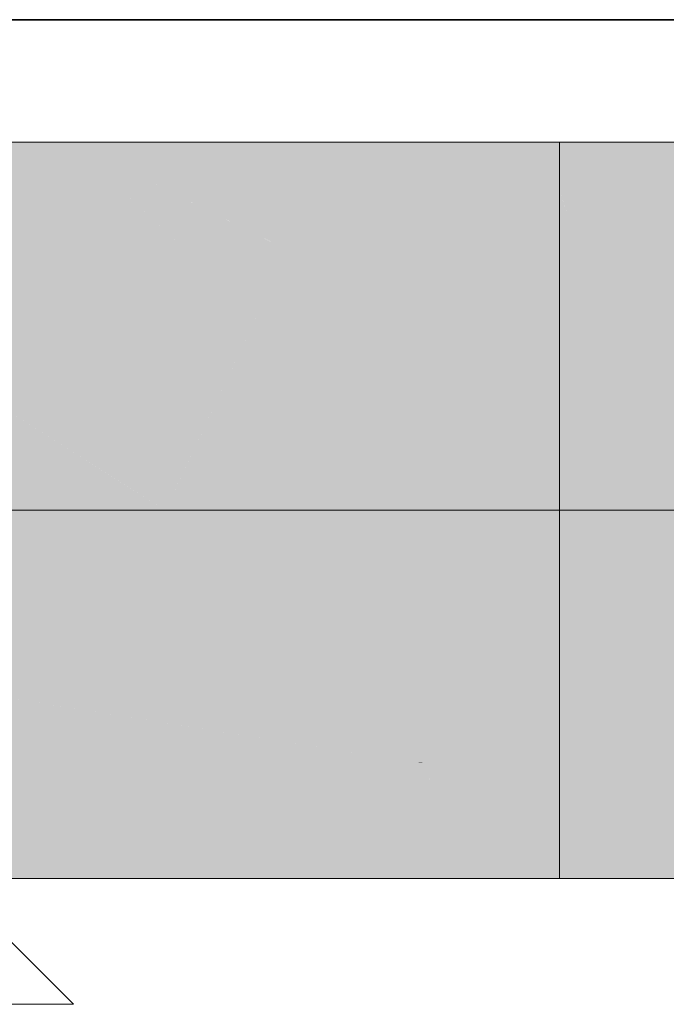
# Model space of a CAD drawing. Extents: x -223 to 557, y -138 to 606.
# Tile 17 of 256: x -8.377 to -7.411, y 4.052 to 5.523. Entities that reach past the tile are written whole.
import ezdxf

# ---------------------------------------------------------------- set-up
doc = ezdxf.new("R2010")
doc.units = 0
doc.layers.get('0').update_dxf_attribs({"lineweight": 35})
for name, color, linetype, lineweight in [('0-Shading', 7, 'Continuous', 35), ('5_EG-NEU', 7, 'Continuous', 25), ('5_EG-WANDFLÄCHENMATERIAL', 7, 'Continuous', 25)]:
    doc.layers.add(name, color=color, linetype=linetype, lineweight=lineweight)
doc.layers.add('H_Ruecklauf_OG', color=5, linetype='Continuous', lineweight=18, true_color=0x0000ff)

# ---------------------------------------------------------------- blocks, each defined once
blk = doc.blocks.new('Shading-A07ALDT31N', base_point=(-18.54, 59.0494))
at = {"layer": '0-Shading', "color": 174, "true_color": 0x0000b0}
for points in [[(-8.7748, 5.1788), (-8.1288, 5.1788), (-9.2471, 5.3399)], [(-8.1288, 5.1788), (-9.2471, 5.3399), (-8.3016, 5.3399)], [(-8.2766, 5.3275), (-8.237, 5.3275), (-8.3016, 5.3399)], [(-8.237, 5.3275), (-7.7607, 5.3275), (-8.3016, 5.3399)], [(-7.7607, 5.3275), (-8.3016, 5.3399), (-7.7792, 5.3399)], [(-8.0353, 5.2079), (-8.16, 5.2079), (-8.3016, 5.3399)], [(-7.7607, 5.3275), (-7.5706, 5.3275), (-7.7792, 5.3399)], [(-7.5706, 5.3275), (-7.7792, 5.3399), (-7.5706, 5.3399)], [(-8.0187, 5.1997), (-8.237, 5.3275), (-8.2766, 5.3275)], [(-7.5706, 5.1997), (-7.7607, 5.3275), (-8.237, 5.3275)], [(-7.5706, 5.1997), (-8.0187, 5.1997), (-8.237, 5.3275)], [(-7.5706, 5.1997), (-7.5706, 5.3275), (-7.7607, 5.3275)], [(-7.5706, 5.2662), (-7.3312, 5.2662), (-7.5706, 5.3212)], [(-7.3312, 5.2662), (-7.5706, 5.3212), (-7.3934, 5.3212)], [(-8.1288, 5.1788), (-8.0353, 5.2079), (-8.16, 5.2079)], [(-8.1288, 5.1788), (-7.9767, 5.1788), (-8.0353, 5.2079)], [(-7.9767, 5.1788), (-7.5706, 5.1997), (-8.0187, 5.1997)], [(-7.9767, 5.1788), (-7.5706, 5.1788), (-7.5706, 5.1997)], [(-8.7943, 4.2399), (-7.8135, 4.2399), (-8.7658, 4.401)], [(-7.8135, 4.2399), (-8.7658, 4.401), (-7.7611, 4.401)], [(-7.5706, 4.3883), (-7.7652, 4.3883), (-7.5706, 4.401)], [(-7.7652, 4.3883), (-7.5706, 4.401), (-7.7611, 4.401)], [(-7.781, 4.34), (-7.5706, 4.34), (-7.7652, 4.3883)], [(-7.5706, 4.34), (-7.5706, 4.3883), (-7.7652, 4.3883)], [(-7.8135, 4.2399), (-7.5706, 4.2399), (-7.781, 4.34)], [(-7.5706, 4.2399), (-7.781, 4.34), (-7.5706, 4.34)], [(-7.5706, 4.2587), (-7.3982, 4.2587), (-7.5706, 4.3136)], [(-7.3982, 4.2587), (-7.5706, 4.3136), (-7.3717, 4.3136)]]:
    blk.add_solid(points, dxfattribs=at)
at = {"layer": '0-Shading', "color": 174, "true_color": 0x000090}
for points in [[(-7.5706, 5.3355), (-7.4405, 5.3355), (-7.5706, 5.3399)], [(-7.4405, 5.3355), (-7.5706, 5.3399), (-7.4548, 5.3399)], [(-7.4405, 5.3355), (-7.3462, 5.3355), (-7.4548, 5.3399)], [(-7.3462, 5.3355), (-7.4548, 5.3399), (-7.3506, 5.3399)], [(-7.5706, 5.3212), (-7.3934, 5.3212), (-7.5706, 5.3355)], [(-7.3934, 5.3212), (-7.5706, 5.3355), (-7.4405, 5.3355)], [(-7.4004, 5.3233), (-7.3462, 5.3355), (-7.4405, 5.3355)], [(-7.5706, 4.2399), (-7.4575, 4.2399), (-7.5706, 4.2587)], [(-7.4575, 4.2399), (-7.5706, 4.2587), (-7.3982, 4.2587)], [(-7.4575, 4.2399), (-7.3506, 4.2399), (-7.3982, 4.2587)]]:
    blk.add_solid(points, dxfattribs=at)
at = {"layer": '0-Shading', "color": 172, "true_color": 0x0000cd}
for points in [[(-7.5653, 5.2515), (-7.3312, 5.2662), (-7.5706, 5.2662)], [(-7.5506, 5.21), (-7.5706, 5.21), (-7.5706, 5.2662)], [(-7.3213, 5.2515), (-7.5653, 5.2515), (-7.3312, 5.2662)], [(-7.5396, 5.1788), (-7.3213, 5.2515), (-7.5653, 5.2515)], [(-7.5396, 5.1788), (-7.2725, 5.1788), (-7.3213, 5.2515)], [(-7.5396, 5.1788), (-7.5506, 5.21), (-7.5706, 5.21)], [(-7.5706, 5.1788), (-7.5396, 5.1788), (-7.5706, 5.21)], [(-7.5706, 4.3136), (-7.3717, 4.3136), (-7.5706, 4.401)], [(-7.3717, 4.3136), (-7.5706, 4.401), (-7.3798, 4.401)]]:
    blk.add_solid(points, dxfattribs=at)
at = {"layer": '0-Shading', "color": 5, "true_color": 0x0000f5}
for points in [[(-9.5319, 4.7899), (-8.1593, 4.7899), (-8.7748, 5.1788)], [(-8.2075, 4.8204), (-8.1288, 5.1788), (-8.7748, 5.1788)], [(-8.145, 4.8204), (-8.2075, 4.8204), (-7.9767, 5.1788)], [(-8.2075, 4.8204), (-7.9767, 5.1788), (-8.1288, 5.1788)], [(-8.1593, 4.7899), (-7.5949, 4.7899), (-7.9767, 5.1788)], [(-7.5949, 4.7899), (-7.5706, 4.7899), (-7.9767, 5.1788)], [(-7.5706, 4.7899), (-7.9767, 5.1788), (-7.5706, 5.1788)], [(-7.5706, 4.9323), (-7.3742, 4.9323), (-7.5706, 5.0649)], [(-7.3742, 4.9323), (-7.5706, 5.0649), (-7.4535, 5.0649)], [(-7.3742, 4.9323), (-7.1811, 4.9323), (-7.4535, 5.0649)], [(-7.1811, 4.9323), (-7.4535, 5.0649), (-7.2213, 5.0649)], [(-8.1593, 4.7899), (-8.145, 4.8204), (-8.2075, 4.8204)], [(-9.2469, 4.6452), (-8.1593, 4.7899), (-9.5319, 4.7899)], [(-8.0111, 4.6452), (-9.2469, 4.6452), (-8.1593, 4.7899)], [(-7.7726, 4.4122), (-7.5949, 4.7899), (-8.1593, 4.7899)], [(-7.5706, 4.746), (-7.6156, 4.746), (-7.5949, 4.7899)], [(-7.5706, 4.746), (-7.5706, 4.7899), (-7.5949, 4.7899)], [(-7.5706, 4.4122), (-7.7726, 4.4122), (-7.5706, 4.746)], [(-7.7726, 4.4122), (-7.5706, 4.746), (-7.6156, 4.746)], [(-8.1798, 4.4756), (-8.9128, 4.4756), (-9.2469, 4.6452)], [(-7.777, 4.4129), (-7.7852, 4.4129), (-9.2469, 4.6452)], [(-7.7726, 4.4122), (-8.0111, 4.6452), (-9.2469, 4.6452)], [(-7.5706, 4.5149), (-7.422, 4.5149), (-7.5706, 4.6476)], [(-7.422, 4.5149), (-7.5706, 4.6476), (-7.4953, 4.6476)], [(-7.422, 4.5149), (-7.2257, 4.5149), (-7.4953, 4.6476)], [(-7.2257, 4.5149), (-7.4953, 4.6476), (-7.2562, 4.6476)], [(-7.7852, 4.4129), (-8.1798, 4.4756), (-8.9128, 4.4756)], [(-8.788, 4.4122), (-7.7726, 4.4122), (-8.9128, 4.4756)], [(-8.7658, 4.401), (-7.7611, 4.401), (-8.788, 4.4122)], [(-7.7611, 4.401), (-8.788, 4.4122), (-7.7726, 4.4122)], [(-7.7726, 4.4122), (-7.777, 4.4129), (-7.7852, 4.4129)], [(-7.5706, 4.401), (-7.5706, 4.4122), (-7.7726, 4.4122)], [(-7.7611, 4.401), (-7.5706, 4.401), (-7.7726, 4.4122)]]:
    blk.add_solid(points, dxfattribs=at)
at = {"layer": '0-Shading', "color": 172, "true_color": 0x0000e4}
for points in [[(-7.5706, 5.0649), (-7.4535, 5.0649), (-7.5706, 5.1788)], [(-7.4535, 5.0649), (-7.5706, 5.1788), (-7.5396, 5.1788)], [(-7.4535, 5.0649), (-7.2213, 5.0649), (-7.5396, 5.1788)], [(-7.2213, 5.0649), (-7.5396, 5.1788), (-7.2725, 5.1788)], [(-7.5706, 4.401), (-7.3798, 4.401), (-7.5706, 4.5149)], [(-7.3798, 4.401), (-7.5706, 4.5149), (-7.422, 4.5149)], [(-7.3798, 4.401), (-7.2174, 4.401), (-7.422, 4.5149)], [(-7.2174, 4.401), (-7.422, 4.5149), (-7.2257, 4.5149)]]:
    blk.add_solid(points, dxfattribs=at)
at = {"layer": '0-Shading', "color": 5, "true_color": 0x0000fd}
for points in [[(-7.5706, 4.7899), (-7.3069, 4.7899), (-7.5706, 4.9323)], [(-7.3069, 4.7899), (-7.5706, 4.9323), (-7.3742, 4.9323)], [(-7.5522, 4.7552), (-7.5706, 4.7552), (-7.5706, 4.7899)], [(-7.5195, 4.6932), (-7.3069, 4.7899), (-7.5706, 4.7899)], [(-7.2725, 4.6932), (-7.5195, 4.6932), (-7.3069, 4.7899)], [(-7.4953, 4.6476), (-7.5522, 4.7552), (-7.5706, 4.7552)], [(-7.5706, 4.6476), (-7.4953, 4.6476), (-7.5706, 4.7552)], [(-7.4953, 4.6476), (-7.2725, 4.6932), (-7.5195, 4.6932)], [(-7.4953, 4.6476), (-7.2562, 4.6476), (-7.2725, 4.6932)]]:
    blk.add_solid(points, dxfattribs=at)
blk = doc.blocks.new('Referenz-A07ALDUO1N', base_point=(-167.6747, -99.33))
at = {"layer": '5_EG-NEU', "color": 0, "lineweight": 35}
blk.add_line((-14.5672, 5.5229), (18.0596, 5.5229), dxfattribs=at)
at = {"layer": '5_EG-WANDFLÄCHENMATERIAL', "color": 0, "lineweight": 18}
for p, q in [((-9.7672, 5.5229), (-8.2965, 4.0521)), ((-8.2965, 4.0521), (-11.2382, 4.0519))]:
    blk.add_line(p, q, dxfattribs=at)
blk = doc.blocks.new('Rohr - 1703-A07ALDY41N', base_point=(-29.9622, 3.7257))
at = {"color": 0, "linetype": 'ByBlock', "lineweight": -2, "ltscale": 0.18}
blk.add_line((-6.8006, 4.7899), (-10.2622, 4.7899), dxfattribs=at)
blk = doc.blocks.new('Geometrie-A07ALE4U1N', base_point=(-32.9012, 3.1729))
at = {"layer": 'H_Ruecklauf_OG'}
for p, q in [((-7.5706, 5.3399), (-29.1372, 5.3399)), ((-7.5706, 5.0177), (-7.5706, 5.3399)), ((-7.5706, 5.3399), (-7.5706, 5.3212)), ((-7.5706, 5.3212), (-7.5706, 5.3399)), ((-7.5706, 5.3399), (-7.3506, 5.3399)), ((-7.5706, 5.3212), (-7.5706, 5.2662)), ((-7.5706, 5.2662), (-7.5706, 5.3212)), ((-7.5706, 5.2662), (-7.5706, 5.1788)), ((-7.5706, 5.1788), (-7.5706, 5.2662)), ((-7.5706, 5.1788), (-7.5706, 5.0649)), ((-7.5706, 5.0649), (-7.5706, 5.1788)), ((-7.5706, 5.0649), (-7.5706, 4.9323)), ((-7.5706, 4.9323), (-7.5706, 5.0649)), ((-7.5706, 4.5621), (-7.5706, 5.0177)), ((-7.5706, 4.9323), (-7.5706, 4.7899)), ((-7.5706, 4.7899), (-7.5706, 4.9323)), ((-7.5706, 4.7899), (-7.5706, 4.6476)), ((-7.5706, 4.6476), (-7.5706, 4.7899)), ((-7.5706, 4.6476), (-7.5706, 4.5149)), ((-7.5706, 4.5149), (-7.5706, 4.6476)), ((-7.5706, 4.2399), (-7.5706, 4.5621)), ((-7.5706, 4.5149), (-7.5706, 4.401)), ((-7.5706, 4.401), (-7.5706, 4.5149)), ((-7.5706, 4.401), (-7.5706, 4.3136)), ((-7.5706, 4.3136), (-7.5706, 4.401)), ((-7.5706, 4.3136), (-7.5706, 4.2587)), ((-7.5706, 4.2587), (-7.5706, 4.3136)), ((-7.5706, 4.2587), (-7.5706, 4.2399)), ((-7.5706, 4.2399), (-7.5706, 4.2587)), ((-29.1372, 4.2399), (-7.5706, 4.2399)), ((-7.5706, 4.2399), (-7.3506, 4.2399))]:
    blk.add_line(p, q, dxfattribs=at)

msp = doc.modelspace()

# ---------------------------------------------------------------- block references
at = {"color": 251, "lineweight": 25, "ltscale": 0.25, "true_color": 0x585858}
msp.add_blockref('Referenz-A07ALDUO1N', (-167.6747, -99.33), dxfattribs=at)
at = {"linetype": 'Continuous', "ltscale": 0.35}
msp.add_blockref('Geometrie-A07ALE4U1N', (-32.9012, 3.1729), dxfattribs=at)
msp.add_blockref('Shading-A07ALDT31N', (-18.54, 59.0494))
at = {"layer": 'H_Ruecklauf_OG', "ltscale": 0.18}
msp.add_blockref('Rohr - 1703-A07ALDY41N', (-29.9622, 3.7257), dxfattribs=at)

doc.saveas('drawing.dxf')
